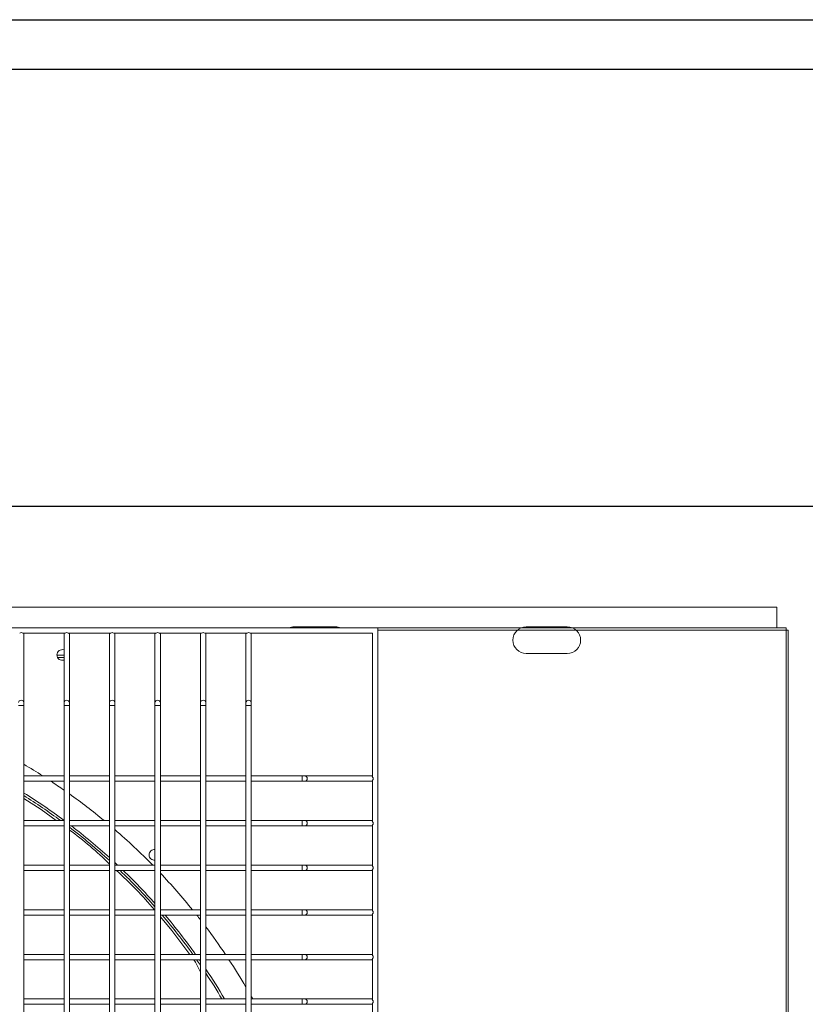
# Model space of a CAD drawing. Header units: millimetres. Extents: x 4 to 3534, y 14 to 98.
# Tile 27 of 161: x 18.759 to 19.199, y 56.93 to 57.482. Entities that reach past the tile are written whole.
import ezdxf

# ---------------------------------------------------------------- set-up
doc = ezdxf.new("R2010")
doc.units = ezdxf.units.MM
doc.header["$MEASUREMENT"] = 0
for name, color, linetype in [('ARQ - EQUIPO CONDENSADORA', 2, 'Continuous'), ('ARQ-DETALHES', 7, 'Continuous'), ('ARQ-ELETROCALHA', 3, 'Continuous'), ('ARQ-SMB-CTE', 2, 'Continuous')]:
    doc.layers.add(name, color=color, linetype=linetype)

msp = doc.modelspace()

# ---------------------------------------------------------------- linework, layer by layer
at = {"layer": 'ARQ - EQUIPO CONDENSADORA', "color": 7, "linetype": 'Continuous', "lineweight": 15}
for p, q in [((19.1831041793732, 57.15291315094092), (17.98100417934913, 57.15291315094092)), ((19.1831041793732, 57.14125115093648), (19.1831041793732, 57.15291315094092)), ((18.95950517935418, 57.14125115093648), (18.20350517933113, 57.14125115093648)), ((18.78415572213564, 57.13825115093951), (18.76035463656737, 57.13825115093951)), ((18.76100517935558, 57.13775115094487), (18.76100517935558, 57.13825115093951)), ((18.76100517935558, 57.09937812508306), (18.76100517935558, 57.13775115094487)), ((18.78350517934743, 57.13825115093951), (18.78350517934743, 57.13775115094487)), ((18.78350517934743, 57.13775115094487), (18.78350517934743, 57.09937812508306)), ((18.80965572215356, 57.13825115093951), (18.78585463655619, 57.13825115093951)), ((18.7865051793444, 57.13775115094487), (18.7865051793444, 57.13825115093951)), ((18.7865051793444, 57.09937812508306), (18.7865051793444, 57.13775115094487)), ((18.80900517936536, 57.13825115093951), (18.80900517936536, 57.13775115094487)), ((18.80900517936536, 57.13775115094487), (18.80900517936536, 57.09937812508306)), ((18.83515572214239, 57.13825115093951), (18.81135463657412, 57.13825115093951)), ((18.81200517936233, 57.13775115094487), (18.81200517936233, 57.13825115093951)), ((18.81200517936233, 57.09937812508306), (18.81200517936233, 57.13775115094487)), ((18.83450517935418, 57.13825115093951), (18.83450517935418, 57.13775115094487)), ((18.83450517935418, 57.13775115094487), (18.83450517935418, 57.09937812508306)), ((18.86065572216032, 57.13825115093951), (18.83685463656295, 57.13825115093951)), ((18.83750517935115, 57.13775115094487), (18.83750517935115, 57.13825115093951)), ((18.83750517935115, 57.09937812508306), (18.83750517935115, 57.13775115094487)), ((18.86000517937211, 57.13825115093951), (18.86000517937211, 57.13775115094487)), ((18.86000517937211, 57.13775115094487), (18.86000517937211, 57.09937812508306)), ((18.88615572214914, 57.13825115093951), (18.86235463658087, 57.13825115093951)), ((18.86300517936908, 57.13775115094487), (18.86300517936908, 57.13825115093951)), ((18.86300517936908, 57.09937812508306), (18.86300517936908, 57.13775115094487)), ((18.88550517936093, 57.13825115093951), (18.88550517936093, 57.13775115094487)), ((18.88550517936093, 57.13775115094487), (18.88550517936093, 57.09937812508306)), ((18.95650517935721, 57.13825115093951), (18.8878546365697, 57.13825115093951)), ((18.88850517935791, 57.13775115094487), (18.88850517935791, 57.13825115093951)), ((18.88850517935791, 57.09937812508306), (18.88850517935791, 57.13775115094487)), ((18.93560417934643, 57.14186315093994), (18.91260417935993, 57.14186315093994)), ((18.95650517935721, 57.05760060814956), (18.95650517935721, 57.13825115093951)), ((18.95950517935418, 56.38525115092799), (18.95950517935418, 57.14125115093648)), ((19.18825517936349, 57.14125115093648), (18.95950517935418, 57.14125115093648)), ((19.18825517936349, 57.14000015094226), (18.95950517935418, 57.14000015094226)), ((19.06560417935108, 57.14186315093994), (19.04260417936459, 57.14186315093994)), ((19.18825517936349, 57.14000015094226), (19.18825517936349, 57.14125115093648)), ((19.18825517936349, 57.14000015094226), (19.18950517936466, 57.14000015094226)), ((19.18825517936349, 56.38600215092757), (19.18825517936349, 57.14000015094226)), ((19.18950517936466, 56.38600215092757), (19.18950517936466, 57.14000015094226)), ((19.04260417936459, 57.12686315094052), (19.06560417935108, 57.12686315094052)), ((18.78350517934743, 57.12596115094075), (18.77950549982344, 57.12596115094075)), ((18.78350517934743, 57.12471015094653), (18.77982007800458, 57.12471015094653)), ((18.76100517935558, 57.09770078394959), (18.76100517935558, 57.09937812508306)), ((18.78350517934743, 57.09937812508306), (18.78350517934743, 57.09770078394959)), ((18.7865051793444, 57.09770078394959), (18.7865051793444, 57.09937812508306)), ((18.80900517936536, 57.09937812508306), (18.80900517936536, 57.09770078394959)), ((18.81200517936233, 57.09770078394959), (18.81200517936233, 57.09937812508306)), ((18.83450517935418, 57.09937812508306), (18.83450517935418, 57.09770078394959)), ((18.83750517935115, 57.09770078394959), (18.83750517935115, 57.09937812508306)), ((18.86000517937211, 57.09937812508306), (18.86000517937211, 57.09770078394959)), ((18.86300517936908, 57.09770078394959), (18.86300517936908, 57.09937812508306)), ((18.88550517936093, 57.09937812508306), (18.88550517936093, 57.09770078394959)), ((18.88850517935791, 57.09770078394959), (18.88850517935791, 57.09937812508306)), ((18.75950517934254, 57.09770078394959), (18.75800517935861, 57.09770078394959)), ((18.76100517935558, 57.09770078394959), (18.75950517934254, 57.09770078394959)), ((18.76100517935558, 57.05675061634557), (18.76100517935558, 57.09770078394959)), ((18.78350517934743, 57.09770078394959), (18.78350517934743, 57.05675115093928)), ((18.78500517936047, 57.09770078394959), (18.78350517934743, 57.09770078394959)), ((18.7865051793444, 57.09770078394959), (18.78500517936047, 57.09770078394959)), ((18.7865051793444, 57.05675061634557), (18.7865051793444, 57.09770078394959)), ((18.80900517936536, 57.09770078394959), (18.80900517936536, 57.05675115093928)), ((18.81050517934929, 57.09770078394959), (18.80900517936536, 57.09770078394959)), ((18.81200517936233, 57.09770078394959), (18.81050517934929, 57.09770078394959)), ((18.81200517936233, 57.05675061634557), (18.81200517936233, 57.09770078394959)), ((18.83450517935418, 57.09770078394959), (18.83450517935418, 57.05675115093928)), ((18.83600517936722, 57.09770078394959), (18.83450517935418, 57.09770078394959)), ((18.83750517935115, 57.09770078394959), (18.83600517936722, 57.09770078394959)), ((18.83750517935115, 57.05675061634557), (18.83750517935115, 57.09770078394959)), ((18.86000517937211, 57.09770078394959), (18.86000517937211, 57.05675115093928)), ((18.86150517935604, 57.09770078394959), (18.86000517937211, 57.09770078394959)), ((18.86300517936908, 57.09770078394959), (18.86150517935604, 57.09770078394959)), ((18.86300517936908, 57.05675061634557), (18.86300517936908, 57.09770078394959)), ((18.88550517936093, 57.09770078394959), (18.88550517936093, 57.05675115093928)), ((18.88700517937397, 57.09770078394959), (18.88550517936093, 57.09770078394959)), ((18.88850517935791, 57.09770078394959), (18.88700517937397, 57.09770078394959)), ((18.88850517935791, 57.05675061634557), (18.88850517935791, 57.09770078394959)), ((18.78350517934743, 57.05825115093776), (18.76100517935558, 57.05825115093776)), ((18.76100517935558, 57.03175061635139), (18.76100517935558, 57.05675061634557)), ((18.76100517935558, 57.05525115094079), (18.78350517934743, 57.05525115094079)), ((18.78350517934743, 57.05675115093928), (18.78350517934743, 57.0317511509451)), ((18.80900517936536, 57.05825115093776), (18.7865051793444, 57.05825115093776)), ((18.7865051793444, 57.03175061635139), (18.7865051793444, 57.05675061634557)), ((18.7865051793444, 57.05525115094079), (18.80900517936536, 57.05525115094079)), ((18.80900517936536, 57.05675115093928), (18.80900517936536, 57.0317511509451)), ((18.83450517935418, 57.05825115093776), (18.81200517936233, 57.05825115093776)), ((18.81200517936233, 57.03175061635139), (18.81200517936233, 57.05675061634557)), ((18.81200517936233, 57.05525115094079), (18.83450517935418, 57.05525115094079)), ((18.83450517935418, 57.05675115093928), (18.83450517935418, 57.0317511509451)), ((18.86000517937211, 57.05825115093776), (18.83750517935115, 57.05825115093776)), ((18.83750517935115, 57.03175061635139), (18.83750517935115, 57.05675061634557)), ((18.83750517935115, 57.05525115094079), (18.86000517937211, 57.05525115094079)), ((18.86000517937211, 57.05675115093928), (18.86000517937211, 57.0317511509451)), ((18.88550517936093, 57.05825115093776), (18.86300517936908, 57.05825115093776)), ((18.86300517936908, 57.03175061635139), (18.86300517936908, 57.05675061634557)), ((18.86300517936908, 57.05525115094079), (18.88550517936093, 57.05525115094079)), ((18.88550517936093, 57.05675115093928), (18.88550517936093, 57.0317511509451)), ((18.91692892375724, 57.05825115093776), (18.88850517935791, 57.05825115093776)), ((18.88850517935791, 57.03175061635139), (18.88850517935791, 57.05675061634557)), ((18.88850517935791, 57.05525115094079), (18.91692892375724, 57.05525115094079)), ((18.91860626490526, 57.05825115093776), (18.91692892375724, 57.05825115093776)), ((18.91692892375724, 57.05525115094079), (18.91692892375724, 57.05825115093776)), ((18.91692892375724, 57.05525115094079), (18.91860626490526, 57.05525115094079)), ((18.95600517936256, 57.05825115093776), (18.91860626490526, 57.05825115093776)), ((18.91860626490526, 57.05525115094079), (18.95600517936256, 57.05525115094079)), ((18.95650517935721, 57.05825115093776), (18.95600517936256, 57.05825115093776)), ((18.95600517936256, 57.05525115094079), (18.95650517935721, 57.05525115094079)), ((18.95650517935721, 57.03260060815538), (18.95650517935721, 57.055901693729)), ((18.78350517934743, 57.03325115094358), (18.76100517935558, 57.03325115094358)), ((18.80900517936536, 57.03325115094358), (18.7865051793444, 57.03325115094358)), ((18.83450517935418, 57.03325115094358), (18.81200517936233, 57.03325115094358)), ((18.86000517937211, 57.03325115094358), (18.83750517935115, 57.03325115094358)), ((18.88550517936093, 57.03325115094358), (18.86300517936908, 57.03325115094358)), ((18.91692892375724, 57.03325115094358), (18.88850517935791, 57.03325115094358)), ((18.91860626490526, 57.03325115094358), (18.91692892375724, 57.03325115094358)), ((18.91692892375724, 57.03025115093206), (18.91692892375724, 57.03325115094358)), ((18.95600517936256, 57.03325115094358), (18.91860626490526, 57.03325115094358)), ((18.95650517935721, 57.03325115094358), (18.95600517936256, 57.03325115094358)), ((18.76100517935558, 57.00675061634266), (18.76100517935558, 57.03175061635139)), ((18.76100517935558, 57.03025115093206), (18.78350517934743, 57.03025115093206)), ((18.78350517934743, 57.0317511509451), (18.78350517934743, 57.00675115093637)), ((18.7865051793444, 57.00675061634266), (18.7865051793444, 57.03175061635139)), ((18.7865051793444, 57.03025115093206), (18.80900517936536, 57.03025115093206)), ((18.80900517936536, 57.0317511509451), (18.80900517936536, 57.00675115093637)), ((18.81200517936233, 57.00675061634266), (18.81200517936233, 57.03175061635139)), ((18.81200517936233, 57.03025115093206), (18.83450517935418, 57.03025115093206)), ((18.83450517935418, 57.0317511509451), (18.83450517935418, 57.00675115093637)), ((18.83750517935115, 57.00675061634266), (18.83750517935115, 57.03175061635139)), ((18.83750517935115, 57.03025115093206), (18.86000517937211, 57.03025115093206)), ((18.86000517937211, 57.0317511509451), (18.86000517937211, 57.00675115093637)), ((18.86300517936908, 57.00675061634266), (18.86300517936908, 57.03175061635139)), ((18.86300517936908, 57.03025115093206), (18.88550517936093, 57.03025115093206)), ((18.88550517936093, 57.0317511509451), (18.88550517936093, 57.00675115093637)), ((18.88850517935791, 57.00675061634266), (18.88850517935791, 57.03175061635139)), ((18.88850517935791, 57.03025115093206), (18.91692892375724, 57.03025115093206)), ((18.91692892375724, 57.03025115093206), (18.91860626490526, 57.03025115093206)), ((18.91860626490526, 57.03025115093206), (18.95600517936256, 57.03025115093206)), ((18.95600517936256, 57.03025115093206), (18.95650517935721, 57.03025115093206)), ((18.95650517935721, 57.00760060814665), (18.95650517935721, 57.03090169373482)), ((18.78350517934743, 57.00825115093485), (18.76100517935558, 57.00825115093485)), ((18.76100517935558, 56.98175061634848), (18.76100517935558, 57.00675061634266)), ((18.76100517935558, 57.00525115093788), (18.78350517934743, 57.00525115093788)), ((18.78350517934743, 57.00675115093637), (18.78350517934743, 56.98175115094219)), ((18.80900517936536, 57.00825115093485), (18.7865051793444, 57.00825115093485)), ((18.7865051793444, 56.98175061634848), (18.7865051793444, 57.00675061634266)), ((18.7865051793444, 57.00525115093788), (18.80900517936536, 57.00525115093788)), ((18.80900517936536, 57.00675115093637), (18.80900517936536, 56.98175115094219)), ((18.83450517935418, 57.00825115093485), (18.81200517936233, 57.00825115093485)), ((18.81200517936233, 56.98175061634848), (18.81200517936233, 57.00675061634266)), ((18.81200517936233, 57.00525115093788), (18.83450517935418, 57.00525115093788)), ((18.83450517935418, 57.00675115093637), (18.83450517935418, 56.98175115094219)), ((18.86000517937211, 57.00825115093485), (18.83750517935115, 57.00825115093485)), ((18.83750517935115, 56.98175061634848), (18.83750517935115, 57.00675061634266)), ((18.83750517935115, 57.00525115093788), (18.86000517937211, 57.00525115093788)), ((18.86000517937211, 57.00675115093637), (18.86000517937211, 56.98175115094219)), ((18.88550517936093, 57.00825115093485), (18.86300517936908, 57.00825115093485)), ((18.86300517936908, 56.98175061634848), (18.86300517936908, 57.00675061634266)), ((18.86300517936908, 57.00525115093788), (18.88550517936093, 57.00525115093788)), ((18.88550517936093, 57.00675115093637), (18.88550517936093, 56.98175115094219)), ((18.91692892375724, 57.00825115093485), (18.88850517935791, 57.00825115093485)), ((18.88850517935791, 56.98175061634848), (18.88850517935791, 57.00675061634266)), ((18.88850517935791, 57.00525115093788), (18.91692892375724, 57.00525115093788)), ((18.91860626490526, 57.00825115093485), (18.91692892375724, 57.00825115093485)), ((18.91692892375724, 57.00525115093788), (18.91692892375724, 57.00825115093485)), ((18.91692892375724, 57.00525115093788), (18.91860626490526, 57.00525115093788)), ((18.95600517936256, 57.00825115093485), (18.91860626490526, 57.00825115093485)), ((18.91860626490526, 57.00525115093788), (18.95600517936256, 57.00525115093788)), ((18.95650517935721, 57.00825115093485), (18.95600517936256, 57.00825115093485)), ((18.95600517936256, 57.00525115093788), (18.95650517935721, 57.00525115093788)), ((18.95650517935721, 56.98260060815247), (18.95650517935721, 57.00590169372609)), ((18.78350517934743, 56.98325115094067), (18.76100517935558, 56.98325115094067)), ((18.80900517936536, 56.98325115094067), (18.7865051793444, 56.98325115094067)), ((18.83450517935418, 56.98325115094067), (18.81200517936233, 56.98325115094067)), ((18.86000517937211, 56.98325115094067), (18.83750517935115, 56.98325115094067)), ((18.88550517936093, 56.98325115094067), (18.86300517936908, 56.98325115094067)), ((18.91692892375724, 56.98325115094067), (18.88850517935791, 56.98325115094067)), ((18.91860626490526, 56.98325115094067), (18.91692892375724, 56.98325115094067)), ((18.91692892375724, 56.9802511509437), (18.91692892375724, 56.98325115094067)), ((18.95600517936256, 56.98325115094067), (18.91860626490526, 56.98325115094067)), ((18.95650517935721, 56.98325115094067), (18.95600517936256, 56.98325115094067)), ((18.76100517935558, 56.95675061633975), (18.76100517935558, 56.98175061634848)), ((18.76100517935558, 56.9802511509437), (18.78350517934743, 56.9802511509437)), ((18.78350517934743, 56.98175115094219), (18.78350517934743, 56.95675115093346)), ((18.7865051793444, 56.95675061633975), (18.7865051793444, 56.98175061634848)), ((18.7865051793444, 56.9802511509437), (18.80900517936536, 56.9802511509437)), ((18.80900517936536, 56.98175115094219), (18.80900517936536, 56.95675115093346)), ((18.81200517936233, 56.95675061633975), (18.81200517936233, 56.98175061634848)), ((18.81200517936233, 56.9802511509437), (18.83450517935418, 56.9802511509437)), ((18.83450517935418, 56.98175115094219), (18.83450517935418, 56.95675115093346)), ((18.83750517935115, 56.95675061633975), (18.83750517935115, 56.98175061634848)), ((18.83750517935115, 56.9802511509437), (18.86000517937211, 56.9802511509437)), ((18.86000517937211, 56.98175115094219), (18.86000517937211, 56.95675115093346)), ((18.86300517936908, 56.95675061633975), (18.86300517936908, 56.98175061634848)), ((18.86300517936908, 56.9802511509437), (18.88550517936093, 56.9802511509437)), ((18.88550517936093, 56.98175115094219), (18.88550517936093, 56.95675115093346)), ((18.88850517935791, 56.95675061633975), (18.88850517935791, 56.98175061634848)), ((18.88850517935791, 56.9802511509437), (18.91692892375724, 56.9802511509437)), ((18.91692892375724, 56.9802511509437), (18.91860626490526, 56.9802511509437)), ((18.91860626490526, 56.9802511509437), (18.95600517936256, 56.9802511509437)), ((18.95600517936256, 56.9802511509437), (18.95650517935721, 56.9802511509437)), ((18.95650517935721, 56.95760060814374), (18.95650517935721, 56.98090169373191)), ((18.78350517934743, 56.95825115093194), (18.76100517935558, 56.95825115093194)), ((18.76100517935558, 56.93175061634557), (18.76100517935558, 56.95675061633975)), ((18.78350517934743, 56.95675115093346), (18.78350517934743, 56.93175115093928)), ((18.80900517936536, 56.95825115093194), (18.7865051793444, 56.95825115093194)), ((18.7865051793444, 56.93175061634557), (18.7865051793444, 56.95675061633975)), ((18.80900517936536, 56.95675115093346), (18.80900517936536, 56.93175115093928)), ((18.83450517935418, 56.95825115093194), (18.81200517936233, 56.95825115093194)), ((18.81200517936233, 56.93175061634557), (18.81200517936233, 56.95675061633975)), ((18.83450517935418, 56.95675115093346), (18.83450517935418, 56.93175115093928)), ((18.86000517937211, 56.95825115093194), (18.83750517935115, 56.95825115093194)), ((18.83750517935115, 56.93175061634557), (18.83750517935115, 56.95675061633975)), ((18.86000517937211, 56.95675115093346), (18.86000517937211, 56.93175115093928)), ((18.88550517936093, 56.95825115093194), (18.86300517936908, 56.95825115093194)), ((18.86300517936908, 56.93175061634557), (18.86300517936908, 56.95675061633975)), ((18.88550517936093, 56.95675115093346), (18.88550517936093, 56.93175115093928)), ((18.91692892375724, 56.95825115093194), (18.88850517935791, 56.95825115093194)), ((18.88850517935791, 56.93175061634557), (18.88850517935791, 56.95675061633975)), ((18.91860626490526, 56.95825115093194), (18.91692892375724, 56.95825115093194)), ((18.91692892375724, 56.95525115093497), (18.91692892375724, 56.95825115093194)), ((18.95600517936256, 56.95825115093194), (18.91860626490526, 56.95825115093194)), ((18.95650517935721, 56.95825115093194), (18.95600517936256, 56.95825115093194)), ((18.95650517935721, 56.93260060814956), (18.95650517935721, 56.95590169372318)), ((18.76100517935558, 56.95525115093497), (18.78350517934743, 56.95525115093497)), ((18.7865051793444, 56.95525115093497), (18.80900517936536, 56.95525115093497)), ((18.81200517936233, 56.95525115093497), (18.83450517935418, 56.95525115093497)), ((18.83750517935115, 56.95525115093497), (18.86000517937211, 56.95525115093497)), ((18.86300517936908, 56.95525115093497), (18.88550517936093, 56.95525115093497)), ((18.88850517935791, 56.95525115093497), (18.91692892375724, 56.95525115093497)), ((18.91692892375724, 56.95525115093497), (18.91860626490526, 56.95525115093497)), ((18.91860626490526, 56.95525115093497), (18.95600517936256, 56.95525115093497)), ((18.95600517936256, 56.95525115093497), (18.95650517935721, 56.95525115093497)), ((18.86297026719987, 56.93325115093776), (18.86300517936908, 56.9340630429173)), ((18.78350517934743, 56.93325115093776), (18.76100517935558, 56.93325115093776)), ((18.76100517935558, 56.90675061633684), (18.76100517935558, 56.93175061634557)), ((18.76100517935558, 56.93025115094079), (18.78350517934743, 56.93025115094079)), ((18.78350517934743, 56.93175115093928), (18.78350517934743, 56.90675115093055)), ((18.80900517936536, 56.93325115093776), (18.7865051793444, 56.93325115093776)), ((18.7865051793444, 56.90675061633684), (18.7865051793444, 56.93175061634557)), ((18.7865051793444, 56.93025115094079), (18.80900517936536, 56.93025115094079)), ((18.80900517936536, 56.93175115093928), (18.80900517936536, 56.90675115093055)), ((18.83450517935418, 56.93325115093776), (18.81200517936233, 56.93325115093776)), ((18.81200517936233, 56.90675061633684), (18.81200517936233, 56.93175061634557)), ((18.81200517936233, 56.93025115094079), (18.83450517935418, 56.93025115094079)), ((18.83450517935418, 56.93175115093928), (18.83450517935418, 56.90675115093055)), ((18.86000517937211, 56.93325115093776), (18.83750517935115, 56.93325115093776)), ((18.83750517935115, 56.90675061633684), (18.83750517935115, 56.93175061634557)), ((18.83750517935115, 56.93025115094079), (18.86000517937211, 56.93025115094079)), ((18.86000517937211, 56.93175115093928), (18.86000517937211, 56.90675115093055)), ((18.88550517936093, 56.93325115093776), (18.86300517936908, 56.93325115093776)), ((18.86300517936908, 56.90675061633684), (18.86300517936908, 56.93175061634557)), ((18.86300517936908, 56.93025115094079), (18.88550517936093, 56.93025115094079)), ((18.88550517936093, 56.93175115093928), (18.88550517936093, 56.90675115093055)), ((18.91692892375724, 56.93325115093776), (18.88850517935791, 56.93325115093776)), ((18.88850517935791, 56.90675061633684), (18.88850517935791, 56.93175061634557)), ((18.88850517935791, 56.93025115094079), (18.91692892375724, 56.93025115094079)), ((18.91860626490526, 56.93325115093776), (18.91692892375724, 56.93325115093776)), ((18.91692892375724, 56.93025115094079), (18.91692892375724, 56.93325115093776)), ((18.91692892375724, 56.93025115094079), (18.91860626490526, 56.93025115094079)), ((18.95600517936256, 56.93325115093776), (18.91860626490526, 56.93325115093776)), ((18.91860626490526, 56.93025115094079), (18.95600517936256, 56.93025115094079)), ((18.95650517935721, 56.93325115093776), (18.95600517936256, 56.93325115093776)), ((18.95600517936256, 56.93025115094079), (18.95650517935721, 56.93025115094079)), ((18.95650517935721, 56.90760060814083), (18.95650517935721, 56.930901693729))]:
    msp.add_line(p, q, dxfattribs=at)
for points in [[(18.75950517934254, 57.10063613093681), (18.75893115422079, 57.10054037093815), (18.75844451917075, 57.10026766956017), (18.75811936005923, 57.09985954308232), (18.75800517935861, 57.09937812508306)], [(18.76100517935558, 57.09937812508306), (18.76089099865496, 57.09985954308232), (18.76056583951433, 57.10026766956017), (18.76007920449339, 57.10054037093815), (18.75950517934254, 57.10063613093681)], [(18.78500517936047, 57.10063613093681), (18.78443115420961, 57.10054037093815), (18.78394451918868, 57.10026766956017), (18.78361936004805, 57.09985954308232), (18.78350517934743, 57.09937812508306)], [(18.7865051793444, 57.09937812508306), (18.78639099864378, 57.09985954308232), (18.78606583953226, 57.10026766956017), (18.78557920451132, 57.10054037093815), (18.78500517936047, 57.10063613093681)], [(18.81050517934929, 57.10063613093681), (18.80993115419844, 57.10054037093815), (18.8094445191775, 57.10026766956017), (18.80911936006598, 57.09985954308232), (18.80900517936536, 57.09937812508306)], [(18.81200517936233, 57.09937812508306), (18.81189099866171, 57.09985954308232), (18.81156583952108, 57.10026766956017), (18.81107920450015, 57.10054037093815), (18.81050517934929, 57.10063613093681)], [(18.83600517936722, 57.10063613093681), (18.83543115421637, 57.10054037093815), (18.83494451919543, 57.10026766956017), (18.8346193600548, 57.09985954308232), (18.83450517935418, 57.09937812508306)], [(18.83750517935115, 57.09937812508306), (18.83739099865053, 57.09985954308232), (18.83706583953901, 57.10026766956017), (18.83657920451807, 57.10054037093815), (18.83600517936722, 57.10063613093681)], [(18.86150517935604, 57.10063613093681), (18.86093115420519, 57.10054037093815), (18.86044451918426, 57.10026766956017), (18.86011936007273, 57.09985954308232), (18.86000517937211, 57.09937812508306)], [(18.86300517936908, 57.09937812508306), (18.86289099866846, 57.09985954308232), (18.86256583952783, 57.10026766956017), (18.8620792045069, 57.10054037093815), (18.86150517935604, 57.10063613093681)], [(18.88700517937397, 57.10063613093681), (18.88643115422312, 57.10054037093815), (18.88594451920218, 57.10026766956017), (18.88561936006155, 57.09985954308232), (18.88550517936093, 57.09937812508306)], [(18.88850517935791, 57.09937812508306), (18.88839099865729, 57.09985954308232), (18.88806583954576, 57.10026766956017), (18.88757920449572, 57.10054037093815), (18.88700517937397, 57.10063613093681)], [(18.91860626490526, 57.05525115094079), (18.91908768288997, 57.05536533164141), (18.91949580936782, 57.05569049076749), (18.9197685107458, 57.05617712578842), (18.91986427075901, 57.05675115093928), (18.9197685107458, 57.05732517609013), (18.91949580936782, 57.05781181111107), (18.91908768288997, 57.05813697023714), (18.91860626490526, 57.05825115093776), (18.91860626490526, 57.05825115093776)], [(18.77916699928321, 57.03325115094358), (18.77063948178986, 57.03943459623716), (18.76100517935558, 57.04556310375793)], [(18.91860626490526, 57.03025115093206), (18.91908768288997, 57.03036533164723), (18.91949580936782, 57.03069049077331), (18.9197685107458, 57.03117712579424), (18.91986427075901, 57.0317511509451), (18.9197685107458, 57.0323251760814), (18.91949580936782, 57.03281181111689), (18.91908768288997, 57.03313697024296), (18.91860626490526, 57.03325115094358), (18.91860626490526, 57.03325115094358)], [(18.91860626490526, 57.00525115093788), (18.91908768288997, 57.0053653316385), (18.91949580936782, 57.00569049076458), (18.9197685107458, 57.00617712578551), (18.91986427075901, 57.00675115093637), (18.9197685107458, 57.00732517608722), (18.91949580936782, 57.00781181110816), (18.91908768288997, 57.00813697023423), (18.91860626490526, 57.00825115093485), (18.91860626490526, 57.00825115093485)], [(18.91860626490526, 56.9802511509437), (18.91908768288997, 56.98036533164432), (18.91949580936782, 56.9806904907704), (18.9197685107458, 56.98117712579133), (18.91986427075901, 56.98175115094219), (18.9197685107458, 56.98232517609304), (18.91949580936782, 56.98281181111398), (18.91908768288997, 56.98313697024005), (18.91860626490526, 56.98325115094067), (18.91860626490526, 56.98325115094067)], [(18.85410145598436, 56.95825115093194), (18.84397170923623, 56.97167883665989), (18.83750517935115, 56.97928756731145)], [(18.91860626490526, 56.95525115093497), (18.91908768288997, 56.95536533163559), (18.91949580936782, 56.95569049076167), (18.9197685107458, 56.9561771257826), (18.91986427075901, 56.95675115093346), (18.9197685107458, 56.95732517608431), (18.91949580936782, 56.95781181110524), (18.91908768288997, 56.95813697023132), (18.91860626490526, 56.95825115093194), (18.91860626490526, 56.95825115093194)], [(18.86000517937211, 56.94825708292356), (18.85721510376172, 56.95382984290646), (18.85627876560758, 56.95525115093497)], [(18.91860626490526, 56.93025115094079), (18.91908768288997, 56.93036533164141), (18.91949580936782, 56.93069049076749), (18.9197685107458, 56.93117712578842), (18.91986427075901, 56.93175115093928), (18.9197685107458, 56.93232517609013), (18.91949580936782, 56.93281181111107), (18.91908768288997, 56.93313697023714), (18.91860626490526, 56.93325115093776), (18.91860626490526, 56.93325115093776)]]:
    msp.add_lwpolyline(points, dxfattribs=at)
for centre, radius, start, end in [((18.75950517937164, 57.13726094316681), 0.0013046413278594, 49.37510826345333, 130.6248918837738), ((18.76038129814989, 57.13770674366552), 0.0006254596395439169, 4.071399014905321, 60.5064962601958), ((18.78412906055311, 57.13770674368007), 0.0006254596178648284, 119.4935031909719, 175.9286083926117), ((18.78500517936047, 57.13726094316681), 0.001304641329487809, 49.37510829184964, 130.6248917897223), ((18.78588129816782, 57.13770674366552), 0.0006254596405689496, 4.071400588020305, 60.50649633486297), ((18.80962906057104, 57.13770674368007), 0.0006254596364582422, 119.4935041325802, 175.9286078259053), ((18.81050517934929, 57.13726094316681), 0.001304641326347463, 49.37510811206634, 130.6248918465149), ((18.81138129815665, 57.13770674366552), 0.0006254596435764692, 4.071401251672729, 60.50649622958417), ((18.83512906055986, 57.13770674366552), 0.0006254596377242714, 119.493504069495, 175.9286062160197), ((18.83600517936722, 57.13726094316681), 0.001304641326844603, 49.37510813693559, 130.6248918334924), ((18.83688129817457, 57.13770674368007), 0.0006254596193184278, 4.071396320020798, 60.50649711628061), ((18.86062906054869, 57.13770674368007), 0.0006254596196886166, 119.4935032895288, 175.9286084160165), ((18.86150517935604, 57.13726094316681), 0.001304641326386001, 49.37510815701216, 130.6248918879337), ((18.8623812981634, 57.13770674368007), 0.0006254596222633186, 4.07139700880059, 60.50649701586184), ((18.88612906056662, 57.13770674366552), 0.0006254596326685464, 119.4935039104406, 175.9286075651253), ((18.88700517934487, 57.13726094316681), 0.001304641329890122, 49.37510819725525, 130.6248916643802), ((18.88788129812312, 57.13770674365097), 0.0006254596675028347, 4.07139913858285, 60.50649478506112), ((18.91260417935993, 57.13436315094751), 0.007500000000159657, 90, 113.306717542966), ((18.93560417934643, 57.13436315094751), 0.007500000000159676, 66.69328245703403, 90), ((19.04260417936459, 57.13436315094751), 0.007500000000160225, 90, 270), ((19.06560417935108, 57.13436315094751), 0.007500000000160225, 270, 90), ((18.78250417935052, 57.1260501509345), 0.003000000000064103, 70.50852098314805, 180), ((18.78250417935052, 57.1260501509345), 0.003000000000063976, 180, 289.491479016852), ((18.58250417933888, 56.76225215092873), 0.3512500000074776, 57.42653026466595, 59.45679809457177), ((18.58250417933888, 56.76225215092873), 0.351250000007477, 55.09308591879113, 56.52856143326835), ((18.95596077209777, 57.05762726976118), 0.0006254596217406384, 29.49350406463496, 85.92860839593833), ((18.95596077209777, 57.05587503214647), 0.0006254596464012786, 274.0713925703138, 330.5064942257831), ((18.95551497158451, 57.05675115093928), 0.001304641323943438, 319.3751079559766, 40.62489204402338), ((18.58250417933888, 56.76225215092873), 0.3375000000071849, 53.44754213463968, 58.06938774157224), ((18.58250417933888, 56.76225215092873), 0.3362500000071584, 53.70161619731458, 57.93655572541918), ((18.58250417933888, 56.76225215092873), 0.3512500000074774, 50.49124705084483, 54.49417183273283), ((18.95596077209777, 57.03262726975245), 0.0006254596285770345, 29.49350367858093, 85.92860770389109), ((18.58250417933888, 56.76225215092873), 0.336250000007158, 47.6537820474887, 52.64912984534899), ((18.67596737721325, 56.87446740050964), 0.1891280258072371, 45.29737850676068, 54.23513585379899), ((18.58250417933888, 56.76225215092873), 0.3375000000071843, 47.84689209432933, 52.56760759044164), ((18.58250417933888, 56.76225215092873), 0.3512500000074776, 44.45533410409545, 49.20279845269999), ((18.95596077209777, 57.03087503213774), 0.0006254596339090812, 274.0713923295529, 330.5064955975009), ((18.95551497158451, 57.0317511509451), 0.00130464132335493, 319.3751079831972, 40.62489201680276), ((18.83423419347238, 57.01398216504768), 0.003000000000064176, 84.81748664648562, 180), ((18.83423419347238, 57.01398216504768), 0.003000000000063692, 180, 275.1825133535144), ((18.58250417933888, 56.76225215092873), 0.3375000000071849, 46.7930784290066, 47.15612541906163), ((18.66444208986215, 56.84083215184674), 0.2215387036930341, 40.00562665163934, 47.91644893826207), ((18.58250417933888, 56.76225215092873), 0.336250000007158, 41.45764451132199, 46.27566175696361), ((18.58250417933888, 56.76225215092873), 0.3375000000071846, 41.69729139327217, 46.05423581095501), ((18.95596077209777, 57.00762726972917), 0.0006254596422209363, 29.49350514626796, 85.92860742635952), ((18.95596077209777, 57.00587503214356), 0.0006254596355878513, 274.0713923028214, 330.5064952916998), ((18.95551497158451, 57.00675115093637), 0.001304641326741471, 319.3751081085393, 40.62489189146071), ((18.58250417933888, 56.76225215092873), 0.3512500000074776, 38.9895506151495, 43.44944203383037), ((18.95596077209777, 56.98262726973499), 0.0006254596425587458, 29.49350476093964, 85.92860721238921), ((18.58250417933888, 56.76225215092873), 0.3362500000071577, 35.65453684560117, 40.41536983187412), ((18.58250417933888, 56.76225215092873), 0.3375000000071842, 35.50245074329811, 40.23491138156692), ((18.58250417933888, 56.76225215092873), 0.3512500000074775, 37.81089662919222, 38.36271931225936), ((18.95596077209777, 56.98087503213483), 0.0006254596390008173, 274.0713923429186, 330.506494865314), ((18.95551497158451, 56.98175115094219), 0.00130464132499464, 319.375108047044, 40.62489195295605), ((18.58250417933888, 56.76225215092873), 0.351250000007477, 33.91789180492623, 37.00534548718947), ((18.95596077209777, 56.95762726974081), 0.000625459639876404, 29.49350439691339, 85.92860722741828), ((18.95596077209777, 56.95587503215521), 0.0006254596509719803, 274.0713930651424, 330.5064945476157), ((18.95551497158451, 56.95675115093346), 0.001304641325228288, 319.3751080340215, 40.62489196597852), ((18.58250417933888, 56.76225215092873), 0.3362500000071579, 34.38292965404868, 35.02786287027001), ((18.58250417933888, 56.76225215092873), 0.3375000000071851, 34.69183231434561, 34.87925528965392), ((18.58250417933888, 56.76225215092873), 0.3375000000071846, 30.44185512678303, 33.78664900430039), ((18.58250417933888, 56.76225215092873), 0.3512500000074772, 30.38611235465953, 33.33020399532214), ((18.58250417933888, 56.76225215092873), 0.336250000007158, 30.56710862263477, 33.46698536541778), ((18.58250417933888, 56.76225215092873), 0.3512500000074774, 29.13243175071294, 29.40426995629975), ((18.95596077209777, 56.93262726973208), 0.0006254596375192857, 29.49350409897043, 85.92860725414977), ((18.95596077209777, 56.93087503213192), 0.0006254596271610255, 274.0713920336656, 330.5064960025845), ((18.95551497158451, 56.93175115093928), 0.001304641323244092, 319.3751079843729, 40.62489201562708)]:
    msp.add_arc(centre, radius, start, end, dxfattribs=at)
at = {"layer": 'ARQ-DETALHES', "color": 7}
msp.add_line((21.68819659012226, 57.2093631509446), (16.93115480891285, 57.2093631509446), dxfattribs=at)
at = {"layer": 'ARQ-ELETROCALHA', "color": 7}
msp.add_line((21.02521775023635, 57.45418208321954), (17.03210417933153, 57.45418208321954), dxfattribs=at)
at = {"layer": 'ARQ-SMB-CTE', "color": 7}
msp.add_line((17.10085390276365, 57.48214499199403), (21.14452239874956, 57.48214499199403), dxfattribs=at)

doc.saveas('drawing.dxf')
